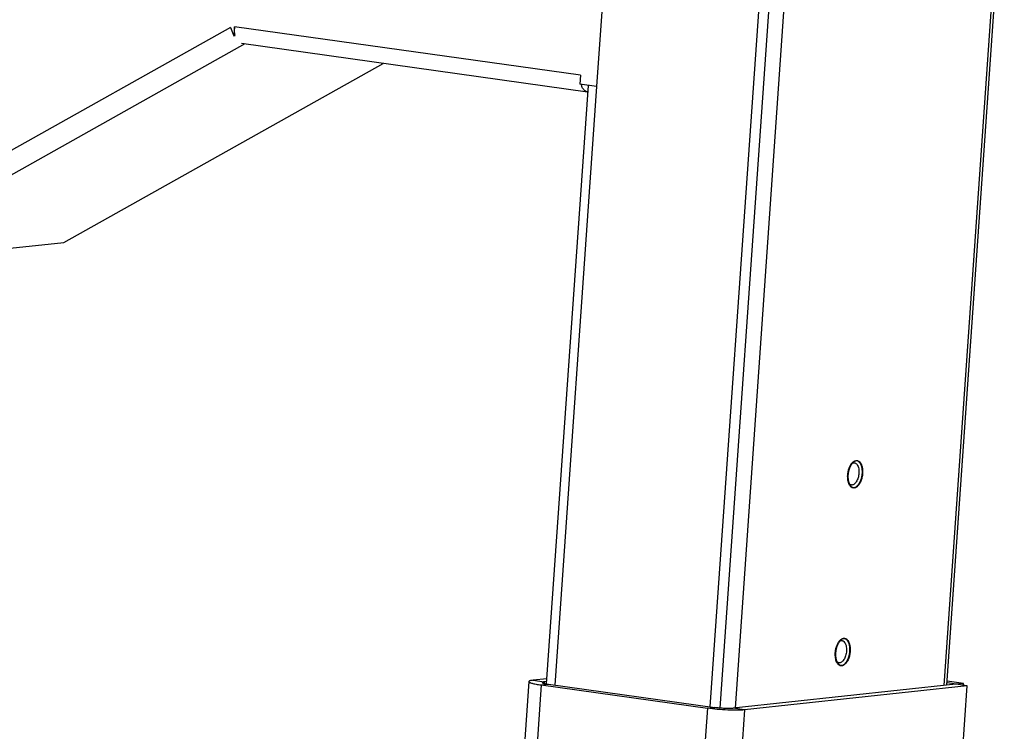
# Model space of a CAD drawing. Header units: millimetres. Extents: x 42 to 1167, y 41 to 792.
# Tile 50 of 55: x 988 to 1043, y 253 to 292. Entities that reach past the tile are written whole.
import ezdxf

# ---------------------------------------------------------------- set-up
doc = ezdxf.new("R2010")
doc.units = ezdxf.units.MM
doc.header["$LTSCALE"] = 65.395
doc.layers.add('00_COMPONENTS', color=7, linetype='CONTINUOUS')

msp = doc.modelspace()

# ---------------------------------------------------------------- linework, layer by layer
at = {"layer": '00_COMPONENTS', "color": 4}
for p, q in [((1039.6913, 255.2038), (1042.9267, 301.5693)), ((999.907, 291.8878), (977.7817, 279.4743)), ((1019.4187, 289.2271), (1000.1341, 291.9311)), ((1000.7072, 290.9737), (978.7015, 278.6272)), ((1020.3104, 288.6016), (1017.9818, 255.2303)), ((1017.2333, 255.2357), (1008.2752, 126.859)), ((1016.7724, 255.4994), (1017.404, 255.4108)), ((1017.2333, 255.2357), (1017.6345, 255.279)), ((1017.404, 255.4108), (1017.3978, 255.3223)), ((1026.4967, 253.9368), (1017.5385, 125.5601)), ((1028.5621, 253.8463), (1019.604, 125.4696)), ((1026.4967, 253.9368), (1026.8978, 253.9801)), ((1028.5621, 253.8463), (1027.9305, 253.9348))]:
    msp.add_line(p, q, dxfattribs=at)
at = {"layer": '00_COMPONENTS', "color": 7}
for p, q in [((1021.1751, 300.9931), (1020.3104, 288.6016)), ((1039.8446, 255.2203), (1043.0407, 301.023)), ((1026.6556, 254.0141), (1029.849, 299.7769)), ((1030.376, 299.7232), (1027.1819, 253.9485)), ((1031.2259, 299.7165), (1028.032, 253.9458)), ((999.907, 291.8878), (1000.0995, 291.4355)), ((1000.1341, 291.9311), (1000.0995, 291.4355)), ((1000.0995, 291.4355), (1000.1711, 291.4432)), ((1019.8146, 288.2945), (1000.53, 290.9985)), ((990.6282, 279.9141), (1008.4142, 289.893)), ((1019.4187, 289.2271), (1019.3841, 288.7314)), ((1019.8434, 288.667), (1017.5149, 255.2978)), ((1020.3104, 288.6016), (1019.3841, 288.7314)), ((978.7015, 278.6272), (990.6282, 279.9141)), ((1016.5392, 255.4267), (1007.5811, 127.05)), ((1017.5347, 255.5816), (1016.7724, 255.4994)), ((1017.2333, 255.2357), (1026.4967, 253.9368)), ((1017.5236, 255.4237), (1017.404, 255.4108)), ((1017.6345, 255.279), (1026.8978, 253.9801)), ((1040.3386, 255.2736), (1027.9305, 253.9348)), ((1040.9702, 255.185), (1028.5621, 253.8463)), ((1031.6969, 122.2918), (1040.9702, 255.185)), ((1040.3653, 255.2765), (1039.8535, 255.3483)), ((1040.7665, 255.3198), (1039.8604, 255.4468)), ((1040.9702, 255.185), (1040.3386, 255.2736)), ((1040.3649, 255.2699), (1040.3653, 255.2765)), ((1040.7665, 255.3198), (1040.3653, 255.2765)), ((1040.7591, 255.2146), (1040.7665, 255.3198))]:
    msp.add_line(p, q, dxfattribs=at)
msp.add_arc((1019.8531, 288.5687), 0.2769, 262.01832, 262.58109, dxfattribs=at)
for points, knots in [([(1000.1711, 291.4432), (1000.152, 291.5196), (1000.1278, 291.6823), (1000.1281, 291.8465), (1000.1341, 291.9311)], [0, 0, 0, 0, 0.4812472, 1, 1, 1, 1]), ([(1019.8146, 288.2945), (1019.7952, 288.2972), (1019.7561, 288.3071), (1019.6801, 288.3442), (1019.5932, 288.4246), (1019.5126, 288.5584), (1019.4758, 288.6635), (1019.4605, 288.7207)], [0, 0, 0, 0, 0.1008654, 0.2049031, 0.4320439, 0.6960839, 1, 1, 1, 1]), ([(1034.3134, 266.9427), (1034.318, 267.0092), (1034.3362, 267.1402), (1034.3883, 267.326), (1034.4618, 267.4903), (1034.5268, 267.5853), (1034.5625, 267.6254)], [0, 0, 0, 0, 0.2711123, 0.5358422, 0.7820002, 1, 1, 1, 1]), ([(1034.5143, 267.5643), (1034.5401, 267.5857), (1034.5826, 267.6121), (1034.6443, 267.6264), (1034.6741, 267.6261), (1034.6883, 267.6241)], [0, 0, 0, 0, 0.5330957, 0.7714062, 1, 1, 1, 1]), ([(1034.5625, 267.6254), (1034.5933, 267.6599), (1034.6573, 267.7179), (1034.7564, 267.7573), (1034.832, 267.7577), (1034.905, 267.7392), (1034.9708, 267.6915), (1035.0237, 267.6257), (1035.0742, 267.5391), (1035.1201, 267.4062), (1035.1472, 267.2261), (1035.1469, 267.0981), (1035.1423, 267.0321)], [0, 0, 0, 0, 0.1195342, 0.2200858, 0.2666311, 0.3130344, 0.41258, 0.4691295, 0.5309945, 0.6706624, 0.8290969, 1, 1, 1, 1]), ([(1034.6883, 267.6241), (1034.708, 267.6213), (1034.7482, 267.6082), (1034.812, 267.5607), (1034.8716, 267.4744), (1034.9164, 267.3494), (1034.9396, 267.2012), (1034.9396, 267.0957), (1034.9358, 267.0412)], [0, 0, 0, 0, 0.0873371, 0.1814463, 0.3445762, 0.5387692, 0.7602878, 1, 1, 1, 1]), ([(1034.3934, 266.4195), (1034.3763, 266.4549), (1034.3475, 266.5329), (1034.3103, 266.7073), (1034.3067, 266.8476), (1034.3134, 266.9427)], [0, 0, 0, 0, 0.2206238, 0.4643281, 1, 1, 1, 1]), ([(1035.1423, 267.0321), (1035.137, 266.9561), (1035.1149, 266.8072), (1035.0501, 266.5996), (1034.9591, 266.4238), (1034.8621, 266.3094), (1034.7766, 266.2502), (1034.7138, 266.224), (1034.6507, 266.2149), (1034.589, 266.2236), (1034.5308, 266.2499), (1034.4778, 266.2925), (1034.4308, 266.35), (1034.4052, 266.3951), (1034.3934, 266.4195)], [0, 0, 0, 0, 0.1674859, 0.3291608, 0.475524, 0.6000608, 0.6538421, 0.7026828, 0.7481015, 0.7922924, 0.837734, 0.8866157, 0.9404487, 1, 1, 1, 1]), ([(1034.9358, 267.0412), (1034.9297, 266.9536), (1034.9064, 266.8247), (1034.8479, 266.6667), (1034.794, 266.5648), (1034.7315, 266.4819), (1034.6626, 266.4215), (1034.5893, 266.3866), (1034.5381, 266.3829), (1034.5147, 266.3862)], [0, 0, 0, 0, 0.3107515, 0.4585339, 0.5951347, 0.717385, 0.8239619, 0.9163755, 1, 1, 1, 1]), ([(1034.5147, 266.3862), (1034.5005, 266.3882), (1034.4718, 266.396), (1034.4163, 266.4268), (1034.3827, 266.4639), (1034.3638, 266.4916)], [0, 0, 0, 0, 0.2285749, 0.466876, 1, 1, 1, 1]), ([(1033.6216, 257.0294), (1033.6262, 257.0959), (1033.6444, 257.2269), (1033.6965, 257.4128), (1033.77, 257.577), (1033.835, 257.6721), (1033.8707, 257.7121)], [0, 0, 0, 0, 0.2711123, 0.5358422, 0.7820002, 1, 1, 1, 1]), ([(1033.8225, 257.6511), (1033.8484, 257.6724), (1033.8908, 257.6988), (1033.9526, 257.7132), (1033.9823, 257.7128), (1033.9966, 257.7108)], [0, 0, 0, 0, 0.5330957, 0.7714062, 1, 1, 1, 1]), ([(1033.8707, 257.7121), (1033.9015, 257.7466), (1033.9656, 257.8046), (1034.0646, 257.844), (1034.1403, 257.8444), (1034.2132, 257.8259), (1034.279, 257.7782), (1034.332, 257.7124), (1034.3825, 257.6258), (1034.4283, 257.493), (1034.4554, 257.3128), (1034.4552, 257.1848), (1034.4506, 257.1189)], [0, 0, 0, 0, 0.1195342, 0.2200858, 0.2666311, 0.3130344, 0.41258, 0.4691295, 0.5309945, 0.6706624, 0.8290969, 1, 1, 1, 1]), ([(1033.9966, 257.7108), (1034.0163, 257.708), (1034.0565, 257.6949), (1034.1203, 257.6474), (1034.1798, 257.5612), (1034.2247, 257.4362), (1034.2479, 257.2879), (1034.2478, 257.1824), (1034.244, 257.1279)], [0, 0, 0, 0, 0.0873371, 0.1814463, 0.3445762, 0.5387692, 0.7602878, 1, 1, 1, 1]), ([(1033.7017, 256.5063), (1033.6846, 256.5417), (1033.6558, 256.6196), (1033.6186, 256.7941), (1033.615, 256.9343), (1033.6216, 257.0294)], [0, 0, 0, 0, 0.2206238, 0.4643281, 1, 1, 1, 1]), ([(1034.4506, 257.1189), (1034.4453, 257.0428), (1034.4232, 256.8939), (1034.3584, 256.6864), (1034.2674, 256.5106), (1034.1703, 256.3961), (1034.0848, 256.337), (1034.0221, 256.3108), (1033.9589, 256.3016), (1033.8972, 256.3104), (1033.8391, 256.3367), (1033.786, 256.3793), (1033.739, 256.4368), (1033.7134, 256.4819), (1033.7017, 256.5063)], [0, 0, 0, 0, 0.1674859, 0.3291608, 0.475524, 0.6000608, 0.6538421, 0.7026828, 0.7481015, 0.7922924, 0.837734, 0.8866157, 0.9404487, 1, 1, 1, 1]), ([(1034.244, 257.1279), (1034.2379, 257.0403), (1034.2146, 256.9114), (1034.1562, 256.7534), (1034.1022, 256.6515), (1034.0397, 256.5686), (1033.9708, 256.5083), (1033.8975, 256.4733), (1033.8464, 256.4696), (1033.823, 256.4729)], [0, 0, 0, 0, 0.3107515, 0.4585339, 0.5951347, 0.717385, 0.8239619, 0.9163755, 1, 1, 1, 1]), ([(1033.823, 256.4729), (1033.8087, 256.4749), (1033.78, 256.4827), (1033.7246, 256.5135), (1033.691, 256.5506), (1033.672, 256.5783)], [0, 0, 0, 0, 0.2285749, 0.466876, 1, 1, 1, 1]), ([(1016.5392, 255.4267), (1016.5387, 255.4186), (1016.5478, 255.405), (1016.565, 255.392), (1016.5854, 255.3803), (1016.6114, 255.3685), (1016.6569, 255.3511), (1016.7277, 255.3299), (1016.8282, 255.3055), (1016.948, 255.2812), (1017.0851, 255.2574), (1017.1822, 255.2429), (1017.2333, 255.2357)], [0, 0, 0, 0, 0.0331819, 0.0580887, 0.0898455, 0.1287854, 0.1749988, 0.2889894, 0.4306861, 0.5981492, 0.7888944, 1, 1, 1, 1]), ([(1016.7724, 255.4994), (1016.7392, 255.4958), (1016.6813, 255.4881), (1016.6151, 255.4744), (1016.5759, 255.4603), (1016.5535, 255.4493), (1016.5399, 255.4358), (1016.5392, 255.4267)], [0, 0, 0, 0, 0.3982508, 0.6952648, 0.8053794, 0.8907775, 1, 1, 1, 1]), ([(1017.2874, 255.3745), (1017.2871, 255.3704), (1017.2917, 255.3636), (1017.3003, 255.3572), (1017.3154, 255.3485), (1017.3417, 255.3381), (1017.3816, 255.3261), (1017.4319, 255.3139), (1017.5171, 255.2966), (1017.5858, 255.2858), (1017.6345, 255.279)], [0, 0, 0, 0, 0.0331844, 0.058093, 0.0898522, 0.1749659, 0.2889648, 0.4306719, 0.5981473, 1, 1, 1, 1]), ([(1017.404, 255.4108), (1017.3874, 255.409), (1017.3584, 255.4052), (1017.3254, 255.3983), (1017.3057, 255.3913), (1017.2945, 255.3858), (1017.2877, 255.3791), (1017.2874, 255.3745)], [0, 0, 0, 0, 0.3982511, 0.6952648, 0.8053793, 0.8907775, 1, 1, 1, 1]), ([(1028.5621, 253.8463), (1028.502, 253.8398), (1028.3677, 253.8307), (1028.0551, 253.823), (1027.6077, 253.8338), (1027.0532, 253.8706), (1026.6776, 253.9115), (1026.4967, 253.9368)], [0, 0, 0, 0, 0.087542, 0.1949693, 0.4529296, 0.735422, 1, 1, 1, 1]), ([(1027.9305, 253.9348), (1027.9005, 253.9316), (1027.8333, 253.927), (1027.677, 253.9232), (1027.4533, 253.9286), (1027.176, 253.947), (1026.9882, 253.9674), (1026.8978, 253.9801)], [0, 0, 0, 0, 0.087542, 0.1949693, 0.4529296, 0.735422, 1, 1, 1, 1])]:
    msp.add_open_spline(points, degree=3, knots=knots, dxfattribs=at)
at = {"layer": '00_COMPONENTS', "color": 4}
for points in [[(1035.129, 267.0307), (1035.1292, 267.0427), (1035.1296, 267.0666), (1035.1301, 267.0965), (1035.1305, 267.1204), (1035.1308, 267.1384), (1035.131, 267.1533), (1035.1312, 267.1638), (1035.1313, 267.1698), (1035.1315, 267.1743), (1035.131, 267.1785), (1035.1305, 267.1842), (1035.1295, 267.1942), (1035.1282, 267.2084), (1035.1266, 267.2254), (1035.1249, 267.2425), (1035.1233, 267.2596), (1035.122, 267.2738), (1035.1209, 267.2852), (1035.1201, 267.2937), (1035.1194, 267.3008), (1035.119, 267.3058), (1035.1187, 267.3086), (1035.1185, 267.3108), (1035.118, 267.3127), (1035.1175, 267.3153), (1035.1164, 267.3198), (1035.115, 267.3263), (1035.1133, 267.334), (1035.1109, 267.3444), (1035.108, 267.3573), (1035.1046, 267.3728), (1035.1011, 267.3883), (1035.0982, 267.4013), (1035.0959, 267.4116), (1035.0941, 267.4194), (1035.0927, 267.4258), (1035.0917, 267.4304), (1035.0911, 267.4329), (1035.0907, 267.435), (1035.09, 267.4366), (1035.0891, 267.4389), (1035.0876, 267.4428), (1035.0853, 267.4485), (1035.0827, 267.4553), (1035.0792, 267.4644), (1035.0747, 267.4757), (1035.0694, 267.4893), (1035.0641, 267.5029), (1035.0597, 267.5143), (1035.0561, 267.5233), (1035.0535, 267.5301), (1035.0513, 267.5358), (1035.0497, 267.5398), (1035.0488, 267.542), (1035.0482, 267.5438), (1035.0473, 267.545), (1035.0462, 267.5469), (1035.0442, 267.55), (1035.0414, 267.5544), (1035.038, 267.5598), (1035.0335, 267.5669), (1035.0279, 267.5758), (1035.0211, 267.5865), (1035.0144, 267.5972), (1035.0087, 267.6061), (1035.0042, 267.6133), (1035.0009, 267.6186), (1034.998, 267.6231), (1034.9961, 267.6262), (1034.9949, 267.6279), (1034.9941, 267.6294), (1034.9931, 267.6302), (1034.9918, 267.6316), (1034.9894, 267.6338), (1034.9861, 267.637), (1034.9821, 267.6408), (1034.9767, 267.6459), (1034.97, 267.6522), (1034.962, 267.6599), (1034.954, 267.6675), (1034.9473, 267.6739), (1034.9419, 267.679), (1034.9379, 267.6828), (1034.9346, 267.686), (1034.9322, 267.6882), (1034.9309, 267.6895), (1034.9299, 267.6906), (1034.9288, 267.6909), (1034.9273, 267.6917), (1034.9246, 267.6929), (1034.9209, 267.6947), (1034.9164, 267.6969), (1034.9104, 267.6997), (1034.9029, 267.7033), (1034.8939, 267.7076), (1034.885, 267.7119), (1034.8775, 267.7155), (1034.8715, 267.7183), (1034.867, 267.7205), (1034.8632, 267.7223), (1034.8606, 267.7236), (1034.8591, 267.7242), (1034.858, 267.7249), (1034.8568, 267.7248), (1034.8551, 267.725), (1034.8523, 267.7252), (1034.8482, 267.7256), (1034.8433, 267.7259), (1034.8368, 267.7264), (1034.8286, 267.7271), (1034.8189, 267.7278), (1034.8091, 267.7286), (1034.8009, 267.7292), (1034.7944, 267.7298), (1034.7895, 267.7301), (1034.7854, 267.7304), (1034.7826, 267.7307), (1034.7809, 267.7308), (1034.7797, 267.731), (1034.7785, 267.7305), (1034.7768, 267.7301), (1034.774, 267.7292), (1034.7699, 267.7281), (1034.7649, 267.7267), (1034.7584, 267.7248), (1034.7501, 267.7224), (1034.7403, 267.7196), (1034.7304, 267.7168), (1034.7222, 267.7144), (1034.7156, 267.7126), (1034.7107, 267.7112), (1034.7066, 267.71), (1034.7037, 267.7092), (1034.7021, 267.7087), (1034.7008, 267.7085), (1034.6996, 267.7075), (1034.698, 267.7065), (1034.6951, 267.7047), (1034.6911, 267.7021), (1034.6862, 267.699), (1034.6797, 267.6948), (1034.6716, 267.6896), (1034.6619, 267.6833), (1034.6522, 267.6771), (1034.644, 267.6719), (1034.6376, 267.6677), (1034.6327, 267.6646), (1034.6286, 267.6619), (1034.6258, 267.6602), (1034.6242, 267.6591), (1034.6229, 267.6584), (1034.6218, 267.6571), (1034.6203, 267.6556), (1034.6176, 267.6528), (1034.6137, 267.6489), (1034.6091, 267.6441), (1034.6029, 267.6378), (1034.5953, 267.63), (1034.586, 267.6205), (1034.5768, 267.6111), (1034.5691, 267.6032), (1034.5629, 267.5969), (1034.5583, 267.5922), (1034.5545, 267.5882), (1034.5518, 267.5855), (1034.5502, 267.5839), (1034.5491, 267.5828), (1034.548, 267.5811), (1034.5466, 267.5791), (1034.5441, 267.5754), (1034.5406, 267.5702), (1034.5363, 267.5639), (1034.5306, 267.5556), (1034.5235, 267.5452), (1034.515, 267.5326), (1034.5065, 267.5201), (1034.4994, 267.5097), (1034.4937, 267.5013), (1034.4894, 267.4951), (1034.4859, 267.4898), (1034.4834, 267.4862), (1034.482, 267.4841), (1034.4808, 267.4826), (1034.48, 267.4807), (1034.4788, 267.4783), (1034.4767, 267.474), (1034.4737, 267.4679), (1034.4701, 267.4605), (1034.4653, 267.4507), (1034.4593, 267.4385), (1034.4521, 267.4238), (1034.4449, 267.4091), (1034.439, 267.3969), (1034.4342, 267.3871), (1034.4306, 267.3797), (1034.4276, 267.3736), (1034.4255, 267.3693), (1034.4243, 267.3669), (1034.4233, 267.3651), (1034.4227, 267.363), (1034.4217, 267.3602), (1034.42, 267.3554), (1034.4176, 267.3486), (1034.4148, 267.3403), (1034.4109, 267.3293), (1034.4062, 267.3156), (1034.4004, 267.2991), (1034.3947, 267.2826), (1034.3889, 267.2661), (1034.3842, 267.2524), (1034.3808, 267.2428), (1034.3789, 267.2373), (1034.3773, 267.2333), (1034.3765, 267.2287), (1034.3751, 267.2229), (1034.3727, 267.2126), (1034.3693, 267.1979), (1034.3652, 267.1802), (1034.3612, 267.1626), (1034.3571, 267.1449), (1034.353, 267.1272), (1034.3497, 267.1125), (1034.3472, 267.1022), (1034.3459, 267.0963), (1034.3448, 267.092), (1034.3444, 267.0873), (1034.3435, 267.0812), (1034.3423, 267.0704), (1034.3403, 267.055), (1034.3381, 267.0365), (1034.335, 267.0119), (1034.3313, 266.9811), (1034.3282, 266.9564), (1034.3267, 266.9441)], [(1034.3267, 266.9441), (1034.3265, 266.9322), (1034.3261, 266.9082), (1034.3256, 266.8783), (1034.3252, 266.8544), (1034.3249, 266.8364), (1034.3247, 266.8215), (1034.3244, 266.811), (1034.3244, 266.805), (1034.3241, 266.8005), (1034.3247, 266.7963), (1034.3252, 266.7906), (1034.3262, 266.7806), (1034.3275, 266.7664), (1034.3291, 266.7494), (1034.3308, 266.7323), (1034.3324, 266.7152), (1034.3337, 266.701), (1034.3348, 266.6897), (1034.3356, 266.6811), (1034.3363, 266.674), (1034.3367, 266.669), (1034.337, 266.6662), (1034.3372, 266.664), (1034.3377, 266.6621), (1034.3382, 266.6595), (1034.3393, 266.655), (1034.3407, 266.6485), (1034.3424, 266.6408), (1034.3447, 266.6304), (1034.3476, 266.6175), (1034.3511, 266.602), (1034.3546, 266.5865), (1034.3575, 266.5735), (1034.3598, 266.5632), (1034.3616, 266.5554), (1034.363, 266.549), (1034.364, 266.5444), (1034.3646, 266.5419), (1034.365, 266.5398), (1034.3657, 266.5382), (1034.3666, 266.5359), (1034.3681, 266.532), (1034.3703, 266.5263), (1034.373, 266.5195), (1034.3765, 266.5104), (1034.381, 266.4991), (1034.3863, 266.4855), (1034.3916, 266.4719), (1034.396, 266.4606), (1034.3996, 266.4515), (1034.4022, 266.4447), (1034.4044, 266.439), (1034.406, 266.435), (1034.4069, 266.4328), (1034.4075, 266.431), (1034.4084, 266.4298), (1034.4095, 266.4279), (1034.4115, 266.4248), (1034.4143, 266.4204), (1034.4177, 266.415), (1034.4222, 266.4079), (1034.4278, 266.399), (1034.4346, 266.3883), (1034.4413, 266.3776), (1034.4469, 266.3687), (1034.4515, 266.3615), (1034.4548, 266.3562), (1034.4577, 266.3517), (1034.4596, 266.3486), (1034.4608, 266.3469), (1034.4615, 266.3454), (1034.4626, 266.3446), (1034.4639, 266.3433), (1034.4663, 266.3411), (1034.4696, 266.3379), (1034.4736, 266.334), (1034.479, 266.3289), (1034.4857, 266.3226), (1034.4937, 266.3149), (1034.5017, 266.3073), (1034.5084, 266.3009), (1034.5138, 266.2958), (1034.5178, 266.292), (1034.5211, 266.2888), (1034.5235, 266.2866), (1034.5248, 266.2854), (1034.5258, 266.2843), (1034.5269, 266.2839), (1034.5284, 266.2831), (1034.531, 266.2819), (1034.5348, 266.2801), (1034.5393, 266.2779), (1034.5453, 266.2751), (1034.5528, 266.2715), (1034.5617, 266.2672), (1034.5707, 266.2629), (1034.5782, 266.2593), (1034.5842, 266.2565), (1034.5887, 266.2543), (1034.5925, 266.2525), (1034.5951, 266.2513), (1034.5966, 266.2506), (1034.5977, 266.2499), (1034.5989, 266.25), (1034.6006, 266.2498), (1034.6034, 266.2496), (1034.6075, 266.2493), (1034.6124, 266.2489), (1034.6189, 266.2484), (1034.627, 266.2477), (1034.6368, 266.247), (1034.6466, 266.2462), (1034.6548, 266.2456), (1034.6613, 266.2451), (1034.6662, 266.2447), (1034.6703, 266.2444), (1034.6731, 266.2441), (1034.6747, 266.244), (1034.676, 266.2438), (1034.6772, 266.2443), (1034.6788, 266.2447), (1034.6817, 266.2456), (1034.6858, 266.2467), (1034.6908, 266.2481), (1034.6973, 266.25), (1034.7056, 266.2524), (1034.7154, 266.2552), (1034.7253, 266.258), (1034.7335, 266.2604), (1034.7401, 266.2622), (1034.745, 266.2637), (1034.7491, 266.2648), (1034.752, 266.2656), (1034.7536, 266.2662), (1034.7549, 266.2664), (1034.7561, 266.2673), (1034.7577, 266.2683), (1034.7605, 266.2701), (1034.7646, 266.2727), (1034.7695, 266.2759), (1034.776, 266.28), (1034.7841, 266.2852), (1034.7938, 266.2915), (1034.8035, 266.2977), (1034.8116, 266.303), (1034.8181, 266.3071), (1034.823, 266.3102), (1034.8271, 266.3129), (1034.8299, 266.3147), (1034.8315, 266.3158), (1034.8328, 266.3164), (1034.8339, 266.3177), (1034.8354, 266.3192), (1034.8381, 266.322), (1034.842, 266.3259), (1034.8466, 266.3307), (1034.8527, 266.337), (1034.8604, 266.3448), (1034.8697, 266.3543), (1034.8789, 266.3637), (1034.8866, 266.3716), (1034.8928, 266.3779), (1034.8974, 266.3826), (1034.9012, 266.3866), (1034.9039, 266.3893), (1034.9054, 266.3909), (1034.9066, 266.392), (1034.9077, 266.3937), (1034.9091, 266.3957), (1034.9116, 266.3994), (1034.9151, 266.4046), (1034.9194, 266.4109), (1034.9251, 266.4192), (1034.9322, 266.4297), (1034.9407, 266.4422), (1034.9492, 266.4547), (1034.9563, 266.4651), (1034.962, 266.4735), (1034.9663, 266.4798), (1034.9698, 266.485), (1034.9723, 266.4886), (1034.9737, 266.4907), (1034.9748, 266.4922), (1034.9757, 266.4941), (1034.9769, 266.4966), (1034.979, 266.5009), (1034.982, 266.507), (1034.9856, 266.5143), (1034.9904, 266.5241), (1034.9964, 266.5363), (1035.0036, 266.551), (1035.0107, 266.5657), (1035.0167, 266.5779), (1035.0215, 266.5877), (1035.0251, 266.5951), (1035.0281, 266.6012), (1035.0302, 266.6055), (1035.0314, 266.6079), (1035.0324, 266.6097), (1035.033, 266.6118), (1035.034, 266.6146), (1035.0357, 266.6194), (1035.0381, 266.6262), (1035.0409, 266.6345), (1035.0447, 266.6455), (1035.0495, 266.6592), (1035.0553, 266.6757), (1035.061, 266.6922), (1035.0668, 266.7087), (1035.0715, 266.7224), (1035.0749, 266.732), (1035.0768, 266.7375), (1035.0783, 266.7416), (1035.0792, 266.7461), (1035.0806, 266.7519), (1035.083, 266.7622), (1035.0864, 266.7769), (1035.0904, 266.7946), (1035.0945, 266.8123), (1035.0986, 266.8299), (1035.1027, 266.8476), (1035.106, 266.8623), (1035.1084, 266.8726), (1035.1097, 266.8785), (1035.1109, 266.8828), (1035.1113, 266.8875), (1035.1121, 266.8936), (1035.1134, 266.9044), (1035.1153, 266.9198), (1035.1176, 266.9383), (1035.1206, 266.9629), (1035.1244, 266.9937), (1035.1275, 267.0184), (1035.129, 267.0307)], [(1034.4372, 257.1174), (1034.4374, 257.1294), (1034.4378, 257.1533), (1034.4383, 257.1832), (1034.4387, 257.2072), (1034.4391, 257.2251), (1034.4393, 257.2401), (1034.4395, 257.2506), (1034.4395, 257.2565), (1034.4398, 257.2611), (1034.4392, 257.2653), (1034.4387, 257.271), (1034.4378, 257.2809), (1034.4364, 257.2951), (1034.4348, 257.3122), (1034.4332, 257.3292), (1034.4316, 257.3463), (1034.4302, 257.3605), (1034.4291, 257.3719), (1034.4283, 257.3804), (1034.4277, 257.3875), (1034.4272, 257.3925), (1034.4269, 257.3953), (1034.4268, 257.3975), (1034.4263, 257.3994), (1034.4257, 257.402), (1034.4247, 257.4065), (1034.4232, 257.413), (1034.4215, 257.4208), (1034.4192, 257.4311), (1034.4163, 257.444), (1034.4128, 257.4596), (1034.4093, 257.4751), (1034.4064, 257.488), (1034.4041, 257.4984), (1034.4024, 257.5061), (1034.4009, 257.5126), (1034.3999, 257.5171), (1034.3993, 257.5197), (1034.399, 257.5217), (1034.3982, 257.5233), (1034.3974, 257.5256), (1034.3958, 257.5296), (1034.3936, 257.5352), (1034.3909, 257.542), (1034.3874, 257.5511), (1034.383, 257.5625), (1034.3777, 257.5761), (1034.3724, 257.5897), (1034.3679, 257.601), (1034.3644, 257.6101), (1034.3617, 257.6169), (1034.3595, 257.6225), (1034.358, 257.6265), (1034.3571, 257.6288), (1034.3565, 257.6306), (1034.3556, 257.6318), (1034.3545, 257.6336), (1034.3525, 257.6367), (1034.3497, 257.6412), (1034.3463, 257.6465), (1034.3418, 257.6537), (1034.3361, 257.6626), (1034.3294, 257.6733), (1034.3226, 257.684), (1034.317, 257.6929), (1034.3125, 257.7), (1034.3091, 257.7054), (1034.3063, 257.7098), (1034.3043, 257.713), (1034.3032, 257.7147), (1034.3024, 257.7162), (1034.3013, 257.717), (1034.3, 257.7183), (1034.2977, 257.7205), (1034.2943, 257.7237), (1034.2903, 257.7275), (1034.285, 257.7326), (1034.2783, 257.739), (1034.2702, 257.7466), (1034.2622, 257.7543), (1034.2555, 257.7606), (1034.2502, 257.7657), (1034.2462, 257.7695), (1034.2428, 257.7727), (1034.2405, 257.775), (1034.2391, 257.7762), (1034.2382, 257.7773), (1034.237, 257.7777), (1034.2355, 257.7784), (1034.2329, 257.7797), (1034.2292, 257.7815), (1034.2247, 257.7836), (1034.2187, 257.7865), (1034.2112, 257.7901), (1034.2022, 257.7944), (1034.1932, 257.7986), (1034.1857, 257.8022), (1034.1797, 257.8051), (1034.1752, 257.8072), (1034.1715, 257.809), (1034.1689, 257.8103), (1034.1674, 257.811), (1034.1663, 257.8117), (1034.165, 257.8116), (1034.1634, 257.8118), (1034.1605, 257.812), (1034.1565, 257.8123), (1034.1516, 257.8127), (1034.145, 257.8132), (1034.1369, 257.8138), (1034.1271, 257.8146), (1034.1173, 257.8153), (1034.1092, 257.816), (1034.1026, 257.8165), (1034.0978, 257.8169), (1034.0937, 257.8172), (1034.0908, 257.8174), (1034.0892, 257.8175), (1034.088, 257.8178), (1034.0867, 257.8173), (1034.0851, 257.8168), (1034.0822, 257.816), (1034.0781, 257.8148), (1034.0732, 257.8134), (1034.0666, 257.8115), (1034.0584, 257.8092), (1034.0485, 257.8064), (1034.0387, 257.8035), (1034.0304, 257.8012), (1034.0239, 257.7993), (1034.0189, 257.7979), (1034.0148, 257.7967), (1034.012, 257.7959), (1034.0103, 257.7954), (1034.0091, 257.7952), (1034.0079, 257.7943), (1034.0062, 257.7933), (1034.0034, 257.7914), (1033.9993, 257.7888), (1033.9945, 257.7857), (1033.988, 257.7815), (1033.9799, 257.7763), (1033.9701, 257.7701), (1033.9604, 257.7638), (1033.9523, 257.7586), (1033.9458, 257.7544), (1033.9409, 257.7513), (1033.9369, 257.7487), (1033.934, 257.7469), (1033.9324, 257.7458), (1033.9312, 257.7452), (1033.9301, 257.7438), (1033.9285, 257.7423), (1033.9258, 257.7395), (1033.922, 257.7356), (1033.9174, 257.7309), (1033.9112, 257.7246), (1033.9035, 257.7167), (1033.8943, 257.7073), (1033.885, 257.6978), (1033.8773, 257.6899), (1033.8712, 257.6836), (1033.8666, 257.6789), (1033.8627, 257.675), (1033.86, 257.6722), (1033.8585, 257.6706), (1033.8573, 257.6696), (1033.8563, 257.6679), (1033.8548, 257.6658), (1033.8524, 257.6622), (1033.8488, 257.6569), (1033.8445, 257.6507), (1033.8389, 257.6423), (1033.8318, 257.6319), (1033.8232, 257.6194), (1033.8147, 257.6068), (1033.8076, 257.5964), (1033.8019, 257.5881), (1033.7977, 257.5818), (1033.7941, 257.5766), (1033.7916, 257.5729), (1033.7902, 257.5708), (1033.7891, 257.5694), (1033.7883, 257.5674), (1033.787, 257.565), (1033.785, 257.5607), (1033.782, 257.5546), (1033.7784, 257.5472), (1033.7736, 257.5375), (1033.7676, 257.5252), (1033.7604, 257.5105), (1033.7532, 257.4958), (1033.7472, 257.4836), (1033.7424, 257.4738), (1033.7388, 257.4665), (1033.7358, 257.4603), (1033.7337, 257.4561), (1033.7325, 257.4536), (1033.7316, 257.4518), (1033.7309, 257.4497), (1033.7299, 257.447), (1033.7283, 257.4422), (1033.7259, 257.4353), (1033.723, 257.4271), (1033.7192, 257.4161), (1033.7144, 257.4023), (1033.7087, 257.3858), (1033.7029, 257.3694), (1033.6972, 257.3529), (1033.6924, 257.3391), (1033.689, 257.3295), (1033.6872, 257.324), (1033.6856, 257.32), (1033.6847, 257.3155), (1033.6833, 257.3096), (1033.681, 257.2993), (1033.6776, 257.2846), (1033.6735, 257.2669), (1033.6694, 257.2493), (1033.6654, 257.2316), (1033.6613, 257.214), (1033.6579, 257.1993), (1033.6555, 257.189), (1033.6542, 257.1831), (1033.653, 257.1787), (1033.6526, 257.174), (1033.6518, 257.1679), (1033.6505, 257.1571), (1033.6486, 257.1417), (1033.6463, 257.1232), (1033.6433, 257.0986), (1033.6395, 257.0678), (1033.6365, 257.0432), (1033.635, 257.0309)], [(1033.635, 257.0309), (1033.6348, 257.0189), (1033.6344, 256.995), (1033.6339, 256.9651), (1033.6334, 256.9411), (1033.6331, 256.9232), (1033.6329, 256.9082), (1033.6327, 256.8977), (1033.6326, 256.8918), (1033.6324, 256.8872), (1033.633, 256.883), (1033.6335, 256.8773), (1033.6344, 256.8674), (1033.6358, 256.8532), (1033.6374, 256.8361), (1033.639, 256.819), (1033.6406, 256.802), (1033.642, 256.7878), (1033.643, 256.7764), (1033.6438, 256.7679), (1033.6445, 256.7608), (1033.645, 256.7558), (1033.6453, 256.753), (1033.6454, 256.7508), (1033.6459, 256.7489), (1033.6465, 256.7463), (1033.6475, 256.7418), (1033.6489, 256.7353), (1033.6507, 256.7275), (1033.653, 256.7172), (1033.6559, 256.7043), (1033.6594, 256.6887), (1033.6629, 256.6732), (1033.6657, 256.6603), (1033.6681, 256.6499), (1033.6698, 256.6422), (1033.6713, 256.6357), (1033.6723, 256.6312), (1033.6729, 256.6286), (1033.6732, 256.6266), (1033.674, 256.625), (1033.6748, 256.6227), (1033.6764, 256.6187), (1033.6786, 256.613), (1033.6812, 256.6062), (1033.6848, 256.5972), (1033.6892, 256.5858), (1033.6945, 256.5722), (1033.6998, 256.5586), (1033.7043, 256.5473), (1033.7078, 256.5382), (1033.7105, 256.5314), (1033.7127, 256.5258), (1033.7142, 256.5218), (1033.7151, 256.5195), (1033.7157, 256.5177), (1033.7166, 256.5165), (1033.7177, 256.5147), (1033.7197, 256.5116), (1033.7225, 256.5071), (1033.7259, 256.5018), (1033.7304, 256.4946), (1033.736, 256.4857), (1033.7428, 256.475), (1033.7496, 256.4643), (1033.7552, 256.4554), (1033.7597, 256.4483), (1033.7631, 256.4429), (1033.7659, 256.4385), (1033.7679, 256.4353), (1033.769, 256.4336), (1033.7698, 256.4321), (1033.7709, 256.4313), (1033.7722, 256.43), (1033.7745, 256.4278), (1033.7779, 256.4246), (1033.7819, 256.4208), (1033.7872, 256.4157), (1033.7939, 256.4093), (1033.8019, 256.4017), (1033.81, 256.394), (1033.8167, 256.3877), (1033.822, 256.3826), (1033.826, 256.3787), (1033.8294, 256.3756), (1033.8317, 256.3733), (1033.8331, 256.3721), (1033.834, 256.371), (1033.8352, 256.3706), (1033.8367, 256.3698), (1033.8393, 256.3686), (1033.843, 256.3668), (1033.8475, 256.3647), (1033.8535, 256.3618), (1033.861, 256.3582), (1033.87, 256.3539), (1033.879, 256.3496), (1033.8865, 256.3461), (1033.8925, 256.3432), (1033.897, 256.3411), (1033.9007, 256.3393), (1033.9033, 256.338), (1033.9048, 256.3373), (1033.9059, 256.3366), (1033.9072, 256.3367), (1033.9088, 256.3365), (1033.9117, 256.3363), (1033.9157, 256.336), (1033.9206, 256.3356), (1033.9271, 256.3351), (1033.9353, 256.3345), (1033.9451, 256.3337), (1033.9549, 256.3329), (1033.963, 256.3323), (1033.9695, 256.3318), (1033.9744, 256.3314), (1033.9785, 256.3311), (1033.9814, 256.3309), (1033.983, 256.3308), (1033.9842, 256.3305), (1033.9854, 256.331), (1033.9871, 256.3315), (1033.99, 256.3323), (1033.9941, 256.3335), (1033.999, 256.3349), (1034.0056, 256.3368), (1034.0138, 256.3391), (1034.0237, 256.3419), (1034.0335, 256.3448), (1034.0417, 256.3471), (1034.0483, 256.349), (1034.0533, 256.3504), (1034.0574, 256.3516), (1034.0602, 256.3524), (1034.0619, 256.3529), (1034.0631, 256.3531), (1034.0643, 256.354), (1034.066, 256.355), (1034.0688, 256.3569), (1034.0728, 256.3595), (1034.0777, 256.3626), (1034.0842, 256.3668), (1034.0923, 256.372), (1034.102, 256.3782), (1034.1118, 256.3845), (1034.1199, 256.3897), (1034.1264, 256.3939), (1034.1313, 256.397), (1034.1353, 256.3996), (1034.1381, 256.4014), (1034.1398, 256.4025), (1034.141, 256.4031), (1034.1421, 256.4045), (1034.1437, 256.406), (1034.1464, 256.4088), (1034.1502, 256.4127), (1034.1548, 256.4174), (1034.161, 256.4237), (1034.1687, 256.4316), (1034.1779, 256.441), (1034.1872, 256.4505), (1034.1949, 256.4584), (1034.201, 256.4647), (1034.2056, 256.4694), (1034.2095, 256.4733), (1034.2122, 256.4761), (1034.2137, 256.4777), (1034.2149, 256.4787), (1034.2159, 256.4804), (1034.2173, 256.4825), (1034.2198, 256.4861), (1034.2234, 256.4913), (1034.2276, 256.4976), (1034.2333, 256.506), (1034.2404, 256.5164), (1034.249, 256.5289), (1034.2575, 256.5414), (1034.2646, 256.5519), (1034.2703, 256.5602), (1034.2745, 256.5665), (1034.2781, 256.5717), (1034.2806, 256.5754), (1034.282, 256.5775), (1034.2831, 256.5789), (1034.2839, 256.5809), (1034.2851, 256.5833), (1034.2872, 256.5876), (1034.2902, 256.5937), (1034.2938, 256.601), (1034.2986, 256.6108), (1034.3046, 256.6231), (1034.3118, 256.6378), (1034.319, 256.6524), (1034.325, 256.6647), (1034.3298, 256.6745), (1034.3334, 256.6818), (1034.3364, 256.6879), (1034.3385, 256.6922), (1034.3396, 256.6947), (1034.3406, 256.6964), (1034.3413, 256.6986), (1034.3422, 256.7013), (1034.3439, 256.7061), (1034.3463, 256.713), (1034.3492, 256.7212), (1034.353, 256.7322), (1034.3578, 256.746), (1034.3635, 256.7624), (1034.3693, 256.7789), (1034.375, 256.7954), (1034.3798, 256.8092), (1034.3831, 256.8188), (1034.385, 256.8243), (1034.3866, 256.8283), (1034.3875, 256.8328), (1034.3889, 256.8387), (1034.3912, 256.849), (1034.3946, 256.8637), (1034.3987, 256.8813), (1034.4028, 256.899), (1034.4068, 256.9167), (1034.4109, 256.9343), (1034.4143, 256.949), (1034.4167, 256.9593), (1034.418, 256.9652), (1034.4192, 256.9696), (1034.4196, 256.9742), (1034.4204, 256.9804), (1034.4217, 256.9912), (1034.4236, 257.0066), (1034.4259, 257.025), (1034.4289, 257.0497), (1034.4327, 257.0805), (1034.4357, 257.1051), (1034.4372, 257.1174)]]:
    msp.add_open_spline(points, degree=3, knots=[0, 0, 0, 0, 0.015625, 0.03125, 0.0390625, 0.046875, 0.0546875, 0.0585938, 0.0605469, 0.0625, 0.0644531, 0.0664062, 0.0703125, 0.078125, 0.0859375, 0.09375, 0.1015625, 0.109375, 0.1132812, 0.1171875, 0.1210938, 0.1230469, 0.1240234, 0.125, 0.1259766, 0.1269531, 0.1289062, 0.1328125, 0.1367188, 0.140625, 0.1484375, 0.15625, 0.1640625, 0.171875, 0.1757812, 0.1796875, 0.1835938, 0.1855469, 0.1865234, 0.1875, 0.1884766, 0.1894531, 0.1914062, 0.1953125, 0.1992188, 0.203125, 0.2109375, 0.21875, 0.2265625, 0.234375, 0.2382812, 0.2421875, 0.2460938, 0.2480469, 0.2490234, 0.25, 0.2509766, 0.2519531, 0.2539062, 0.2578125, 0.2617188, 0.265625, 0.2734375, 0.28125, 0.2890625, 0.296875, 0.3007812, 0.3046875, 0.3085938, 0.3105469, 0.3115234, 0.3125, 0.3134766, 0.3144531, 0.3164062, 0.3203125, 0.3242188, 0.328125, 0.3359375, 0.34375, 0.3515625, 0.359375, 0.3632812, 0.3671875, 0.3710938, 0.3730469, 0.3740234, 0.375, 0.3759766, 0.3769531, 0.3789062, 0.3828125, 0.3867188, 0.390625, 0.3984375, 0.40625, 0.4140625, 0.421875, 0.4257812, 0.4296875, 0.4335938, 0.4355469, 0.4365234, 0.4375, 0.4384766, 0.4394531, 0.4414062, 0.4453125, 0.4492188, 0.453125, 0.4609375, 0.46875, 0.4765625, 0.484375, 0.4882812, 0.4921875, 0.4960938, 0.4980469, 0.4990234, 0.5, 0.5009766, 0.5019531, 0.5039062, 0.5078125, 0.5117188, 0.515625, 0.5234375, 0.53125, 0.5390625, 0.546875, 0.5507812, 0.5546875, 0.5585938, 0.5605469, 0.5615234, 0.5625, 0.5634766, 0.5644531, 0.5664062, 0.5703125, 0.5742188, 0.578125, 0.5859375, 0.59375, 0.6015625, 0.609375, 0.6132812, 0.6171875, 0.6210938, 0.6230469, 0.6240234, 0.625, 0.6259766, 0.6269531, 0.6289062, 0.6328125, 0.6367188, 0.640625, 0.6484375, 0.65625, 0.6640625, 0.671875, 0.6757812, 0.6796875, 0.6835938, 0.6855469, 0.6865234, 0.6875, 0.6884766, 0.6894531, 0.6914062, 0.6953125, 0.6992188, 0.703125, 0.7109375, 0.71875, 0.7265625, 0.734375, 0.7382812, 0.7421875, 0.7460938, 0.7480469, 0.7490234, 0.75, 0.7509766, 0.7519531, 0.7539062, 0.7578125, 0.7617188, 0.765625, 0.7734375, 0.78125, 0.7890625, 0.796875, 0.8007812, 0.8046875, 0.8085938, 0.8105469, 0.8115234, 0.8125, 0.8134766, 0.8144531, 0.8164062, 0.8203125, 0.8242188, 0.828125, 0.8359375, 0.84375, 0.8515625, 0.859375, 0.8671875, 0.8710938, 0.8730469, 0.875, 0.8769531, 0.8789062, 0.8828125, 0.890625, 0.8984375, 0.90625, 0.9140625, 0.921875, 0.9296875, 0.9335938, 0.9355469, 0.9375, 0.9394531, 0.9414062, 0.9453125, 0.953125, 0.9609375, 0.96875, 0.984375, 1, 1, 1, 1], dxfattribs=at)

doc.saveas('drawing.dxf')
